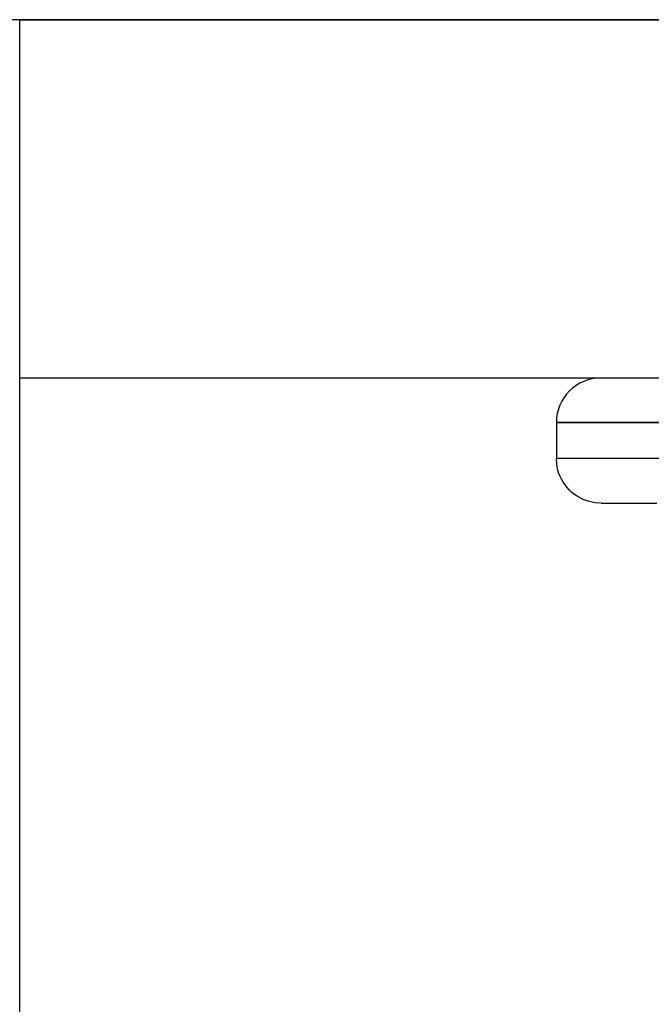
# Model space of a CAD drawing. Header units: millimetres. Extents: x -76 to 76, y -16 to 42.
# Tile 34 of 41: x 65 to 68.53, y 9.5 to 15. Entities that reach past the tile are written whole.
import ezdxf

# ---------------------------------------------------------------- set-up
doc = ezdxf.new("R2010")
doc.units = ezdxf.units.MM
doc.layers.add('MAIN-2', color=7, linetype='Continuous')

msp = doc.modelspace()

# ---------------------------------------------------------------- linework, layer by layer
at = {"layer": 'MAIN-2'}
for p, q in [((75.5, 15), (-75.5, 15)), ((65, 15), (63, 15)), ((65, -13), (65, 15)), ((65, 15), (65, 15)), ((65, 15), (65, 15)), ((65, 15), (74.5, 15)), ((65, 13), (65, 13)), ((65, 13), (74.5, 13)), ((68.25, 13), (68.2532, 13)), ((68.2532, 13), (68.2629, 13)), ((68.2629, 13), (68.2791, 13)), ((68.2791, 13), (68.3017, 13)), ((68.3017, 13), (68.3308, 13)), ((68.3308, 13), (68.3665, 13)), ((68.3665, 13), (68.4085, 13)), ((68.4085, 13), (68.457, 13)), ((68.457, 13), (68.5116, 13)), ((68.5116, 13), (68.572, 13)), ((71.5, 12.75), (68, 12.75)), ((68, 12.75), (71.5, 12.75)), ((68, 12.75), (68, 12.55)), ((71.5, 12.55), (68, 12.55)), ((68.0022, 12.5171), (68, 12.55)), ((68.0091, 12.4833), (68.0022, 12.5171)), ((68.0144, 12.4664), (68.0091, 12.4833)), ((68.021, 12.4496), (68.0144, 12.4664)), ((68.029, 12.4331), (68.021, 12.4496)), ((68.0382, 12.4171), (68.029, 12.4331)), ((68.0487, 12.4017), (68.0382, 12.4171)), ((68.0604, 12.387), (68.0487, 12.4017)), ((68.0732, 12.3732), (68.0604, 12.387)), ((68.087, 12.3604), (68.0732, 12.3732)), ((68.1017, 12.3487), (68.087, 12.3604)), ((68.1171, 12.3382), (68.1017, 12.3487)), ((68.1331, 12.329), (68.1171, 12.3382)), ((68.1496, 12.321), (68.1331, 12.329)), ((68.1664, 12.3144), (68.1496, 12.321)), ((68.1833, 12.3091), (68.1664, 12.3144)), ((68.2171, 12.3022), (68.1833, 12.3091)), ((68.25, 12.3), (68.2171, 12.3022)), ((68.25, 12.3), (68.2534, 12.3)), ((68.2534, 12.3), (68.264, 12.3)), ((68.264, 12.3), (68.2821, 12.3)), ((68.2821, 12.3), (68.3079, 12.3)), ((68.3079, 12.3), (68.3418, 12.3)), ((68.3418, 12.3), (68.384, 12.3)), ((68.384, 12.3), (68.4346, 12.3)), ((68.4346, 12.3), (68.4938, 12.3)), ((68.4938, 12.3), (68.5615, 12.3))]:
    msp.add_line(p, q, dxfattribs=at)
msp.add_arc((68.25, 12.75), 0.25, 90, 180, dxfattribs=at)

doc.saveas('drawing.dxf')
